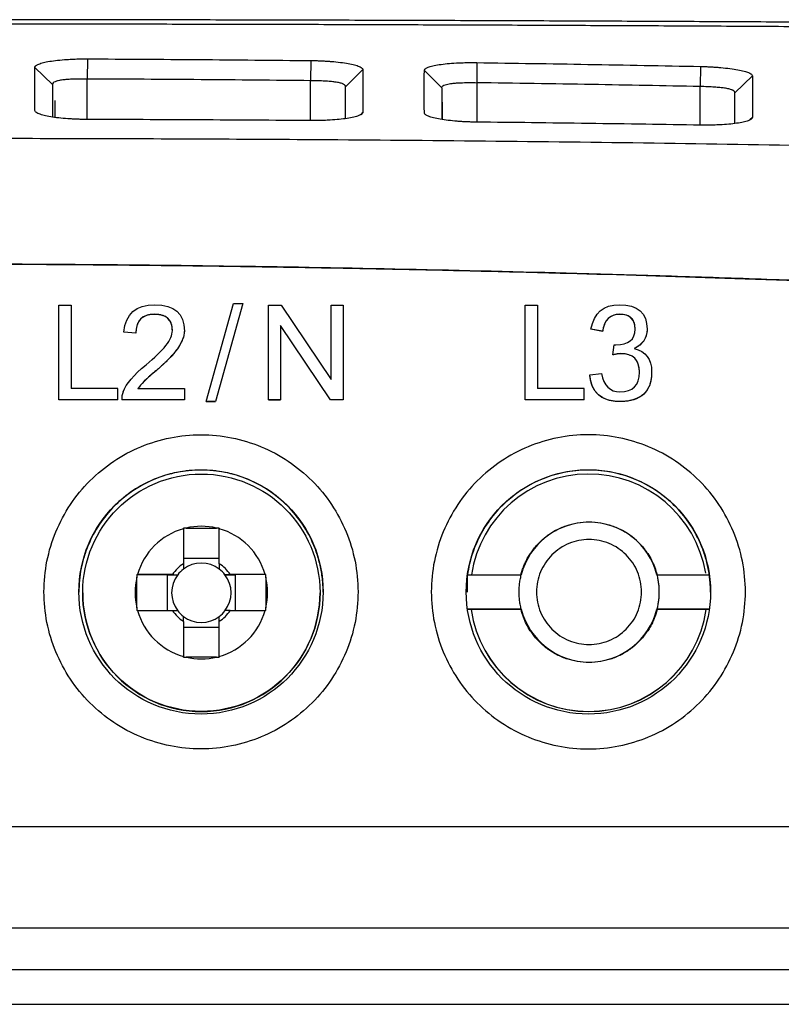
# Model space of a CAD drawing. Header units: millimetres. Extents: x 156922 to 157823, y 112322 to 113312.
# Tile 77 of 123: x 157463 to 157485, y 112912 to 112940. Entities that reach past the tile are written whole.
import ezdxf

# ---------------------------------------------------------------- set-up
doc = ezdxf.new("R2010")
doc.units = ezdxf.units.MM

msp = doc.modelspace()

# ---------------------------------------------------------------- linework, layer by layer
at = {"color": 7, "linetype": 'Continuous', "lineweight": 25}
for p, q in [((157463.689, 112938.394), (157463.189, 112938.889)), ((157464.692, 112939.132), (157464.689, 112938.554)), ((157471.095, 112939.084), (157471.089, 112938.507)), ((157475.857, 112939.025), (157475.849, 112938.449)), ((157482.261, 112938.914), (157482.249, 112938.339)), ((157472.589, 112938.823), (157472.089, 112938.334)), ((157474.849, 112938.301), (157474.349, 112938.802)), ((157483.749, 112938.645), (157483.249, 112938.16)), ((157463.689, 112938.394), (157463.689, 112937.466)), ((157464.689, 112937.396), (157464.689, 112938.554)), ((157471.089, 112937.363), (157471.089, 112938.507)), ((157472.089, 112937.422), (157472.089, 112938.334)), ((157475.849, 112938.449), (157475.849, 112937.32)), ((157482.249, 112937.233), (157482.249, 112938.339)), ((157474.849, 112938.301), (157474.849, 112937.396)), ((157483.249, 112937.281), (157483.249, 112938.16)), ((157463.759, 112937.941), (157463.759, 112937.458)), ((157474.859, 112937.893), (157474.859, 112937.395)), ((157472.589, 112937.601), (157472.517, 112937.531)), ((157483.749, 112937.452), (157483.68, 112937.386)), ((157468.094, 112929.316), (157468.882, 112932.123)), ((157469.15, 112932.123), (157468.363, 112929.316)), ((157469.15, 112932.121), (157468.363, 112929.314)), ((157468.882, 112932.123), (157469.15, 112932.123)), ((157469.15, 112932.121), (157469.15, 112932.123)), ((157463.874, 112929.362), (157463.874, 112932.076)), ((157463.874, 112932.076), (157464.233, 112932.076)), ((157464.233, 112932.076), (157464.233, 112929.684)), ((157469.882, 112929.362), (157469.882, 112932.076)), ((157469.882, 112932.076), (157470.249, 112932.076)), ((157470.249, 112932.076), (157471.681, 112929.943)), ((157471.681, 112929.943), (157471.681, 112932.076)), ((157471.681, 112932.076), (157472.024, 112932.076)), ((157472.024, 112932.076), (157472.024, 112929.362)), ((157477.235, 112929.362), (157477.235, 112932.076)), ((157477.235, 112932.076), (157477.595, 112932.076)), ((157477.595, 112932.076), (157477.595, 112929.684)), ((157466.616, 112931.812), (157466.616, 112931.813)), ((157479.946, 112931.812), (157479.946, 112931.813)), ((157466.083, 112931.272), (157465.741, 112931.305)), ((157465.741, 112931.304), (157465.741, 112931.305)), ((157466.083, 112931.27), (157465.741, 112931.304)), ((157471.657, 112929.362), (157470.225, 112931.495)), ((157470.225, 112931.495), (157470.225, 112929.362)), ((157471.657, 112929.361), (157470.225, 112931.494)), ((157479.457, 112931.327), (157479.123, 112931.386)), ((157479.123, 112931.384), (157479.123, 112931.386)), ((157479.457, 112931.325), (157479.123, 112931.384)), ((157479.457, 112931.325), (157479.457, 112931.327)), ((157466.083, 112931.27), (157466.083, 112931.272)), ((157479.747, 112930.649), (157479.784, 112930.941)), ((157479.747, 112930.648), (157479.747, 112930.649)), ((157479.089, 112930.078), (157479.424, 112930.12)), ((157479.089, 112930.076), (157479.089, 112930.078)), ((157465.567, 112929.684), (157464.233, 112929.684)), ((157465.567, 112929.362), (157465.567, 112929.684)), ((157466.142, 112929.684), (157467.476, 112929.684)), ((157467.476, 112929.684), (157467.476, 112929.362)), ((157478.928, 112929.684), (157477.595, 112929.684)), ((157478.928, 112929.362), (157478.928, 112929.684)), ((157465.567, 112929.362), (157463.874, 112929.362)), ((157463.874, 112929.361), (157463.874, 112929.362)), ((157465.567, 112929.361), (157463.874, 112929.361)), ((157465.567, 112929.362), (157465.567, 112929.361)), ((157465.677, 112929.361), (157465.677, 112929.362)), ((157467.476, 112929.362), (157465.677, 112929.362)), ((157467.476, 112929.361), (157465.677, 112929.361)), ((157465.679, 112929.431), (157465.679, 112929.43)), ((157467.476, 112929.361), (157467.476, 112929.362)), ((157468.094, 112929.316), (157468.363, 112929.316)), ((157468.094, 112929.316), (157468.094, 112929.314)), ((157468.363, 112929.314), (157468.094, 112929.314)), ((157468.363, 112929.314), (157468.363, 112929.316)), ((157469.882, 112929.362), (157470.225, 112929.362)), ((157469.882, 112929.362), (157469.882, 112929.361)), ((157470.225, 112929.361), (157469.882, 112929.361)), ((157470.225, 112929.361), (157470.225, 112929.362)), ((157471.657, 112929.361), (157471.657, 112929.362)), ((157472.024, 112929.362), (157471.657, 112929.362)), ((157472.024, 112929.361), (157471.657, 112929.361)), ((157472.024, 112929.361), (157472.024, 112929.362)), ((157478.928, 112929.362), (157477.235, 112929.362)), ((157477.235, 112929.361), (157477.235, 112929.362)), ((157478.928, 112929.361), (157477.235, 112929.361)), ((157478.928, 112929.362), (157478.928, 112929.361)), ((157479.95, 112929.314), (157479.95, 112929.316)), ((157467.444, 112925.671), (157467.444, 112924.667)), ((157467.523, 112925.691), (157468.395, 112925.691)), ((157468.474, 112924.667), (157468.474, 112925.671)), ((157468.474, 112924.82), (157467.444, 112924.82)), ((157466.11, 112924.357), (157466.976, 112924.352)), ((157466.11, 112923.406), (157466.11, 112924.279)), ((157467.134, 112924.357), (157466.13, 112924.357)), ((157466.976, 112924.352), (157466.976, 112923.327)), ((157466.976, 112924.352), (157467.281, 112924.352)), ((157468.636, 112924.352), (157468.942, 112924.352)), ((157469.788, 112924.357), (157468.784, 112924.357)), ((157469.808, 112924.357), (157468.942, 112924.352)), ((157468.942, 112923.327), (157468.942, 112924.352)), ((157469.808, 112924.279), (157469.808, 112923.406)), ((157475.584, 112924.347), (157475.585, 112924.352)), ((157475.584, 112923.855), (157475.584, 112924.347)), ((157475.584, 112924.347), (157477.126, 112924.347)), ((157475.585, 112924.352), (157477.119, 112924.352)), ((157477.119, 112924.352), (157477.126, 112924.347)), ((157481.019, 112924.352), (157481.012, 112924.347)), ((157481.012, 112924.347), (157482.514, 112924.347)), ((157481.019, 112924.352), (157482.513, 112924.352)), ((157482.513, 112924.352), (157482.514, 112924.347)), ((157464.559, 112923.837), (157464.559, 112923.833)), ((157471.359, 112923.833), (157471.359, 112923.837)), ((157466.13, 112923.327), (157467.134, 112923.327)), ((157468.784, 112923.327), (157469.788, 112923.327)), ((157477.126, 112923.364), (157475.584, 112923.364)), ((157477.119, 112923.352), (157475.585, 112923.352)), ((157477.119, 112923.352), (157477.126, 112923.364)), ((157482.514, 112923.364), (157481.012, 112923.364)), ((157481.019, 112923.352), (157481.012, 112923.364)), ((157482.513, 112923.352), (157481.019, 112923.352)), ((157467.444, 112923.017), (157467.444, 112922.013)), ((157467.444, 112922.853), (157468.474, 112922.853)), ((157468.474, 112922.013), (157468.474, 112923.017)), ((157468.395, 112921.993), (157467.523, 112921.993)), ((157461.172, 112914.236), (157499.559, 112914.236)), ((157445.903, 112913.045), (157497.729, 112913.045)), ((157445.903, 112912.045), (157497.729, 112912.045))]:
    msp.add_line(p, q, dxfattribs=at)
for centre, radius in [((157467.949, 112923.859), 3.5), ((157479.049, 112923.859), 3.5), ((157467.959, 112923.837), 3.4)]:
    msp.add_circle(centre, radius, dxfattribs=at)
for centre, radius, start, end in [((157479.059, 112923.837), 3.4, 9.5058, 171.29), ((157467.959, 112923.842), 1.9, 105.7268, 164.2729), ((157467.959, 112923.842), 1.9, 76.7262, 103.2738), ((157467.959, 112923.842), 1.9, 15.7271, 74.2732), ((157479.069, 112923.855), 2.004, 14.1884, 165.8116), ((157467.959, 112923.842), 0.972, 121.9777, 148.022), ((157467.959, 112923.837), 0.851, 127.241, 142.7587), ((157467.959, 112923.837), 0.851, 52.7591, 127.2409), ((157467.959, 112923.842), 0.972, 31.978, 58.0223), ((157467.959, 112923.837), 0.851, 37.2413, 52.759), ((157467.959, 112923.842), 1.9, 166.7261, 193.2739), ((157467.959, 112923.837), 0.851, 142.7587, 217.2413), ((157467.959, 112923.837), 0.851, 322.7587, 37.2413), ((157467.959, 112923.842), 1.9, 346.7261, 13.2739), ((157467.959, 112923.833), 3.4, 180.0002, 359.9998), ((157467.959, 112923.842), 1.9, 195.7271, 254.2732), ((157467.959, 112923.842), 0.972, 211.978, 238.0223), ((157467.959, 112923.837), 0.851, 217.2413, 232.759), ((157467.959, 112923.837), 0.851, 232.7591, 307.2409), ((157467.959, 112923.842), 1.9, 285.7268, 344.2729), ((157467.959, 112923.842), 0.972, 301.9777, 328.022), ((157467.959, 112923.837), 0.851, 307.241, 322.7587), ((157479.059, 112923.833), 3.4, 188.132, 351.868), ((157479.059, 112923.837), 3.4, 188.2037, 351.7963), ((157479.069, 112923.856), 2.004, 194.1884, 345.8116), ((157467.959, 112923.842), 1.9, 256.7262, 283.2738)]:
    msp.add_arc(centre, radius, start, end, dxfattribs=at)
for points, knots in [([(157509.77, 112939.978), (157509.358, 112939.983), (157508.535, 112939.992), (157507.296, 112940.005), (157506.055, 112940.018), (157504.811, 112940.031), (157503.564, 112940.043), (157502.315, 112940.055), (157501.063, 112940.066), (157499.809, 112940.078), (157498.553, 112940.088), (157497.295, 112940.099), (157496.034, 112940.109), (157494.772, 112940.119), (157493.509, 112940.128), (157492.243, 112940.138), (157490.976, 112940.146), (157489.708, 112940.155), (157488.439, 112940.163), (157487.168, 112940.171), (157485.897, 112940.178), (157484.625, 112940.185), (157483.351, 112940.192), (157482.078, 112940.198), (157480.803, 112940.204), (157479.529, 112940.21), (157478.254, 112940.215), (157476.979, 112940.22), (157475.703, 112940.225), (157474.428, 112940.229), (157473.153, 112940.233), (157471.879, 112940.237), (157470.604, 112940.24), (157469.33, 112940.243), (157468.057, 112940.246), (157466.785, 112940.248), (157465.513, 112940.25), (157464.243, 112940.251), (157462.973, 112940.253), (157461.705, 112940.254), (157460.438, 112940.254), (157459.594, 112940.254), (157459.172, 112940.254)], [0, 0, 0, 0, 0.025202, 0.050404, 0.075604, 0.100802, 0.125997, 0.151189, 0.176375, 0.201557, 0.226732, 0.251901, 0.277062, 0.302214, 0.327358, 0.352491, 0.377614, 0.402725, 0.427824, 0.45291, 0.477982, 0.50304, 0.528082, 0.553108, 0.578118, 0.60311, 0.628083, 0.653038, 0.677973, 0.702887, 0.727781, 0.752652, 0.7775, 0.802325, 0.827127, 0.851903, 0.876654, 0.901378, 0.926076, 0.950746, 0.975387, 1, 1, 1, 1]), ([(157459.172, 112940.138), (157459.572, 112940.138), (157460.371, 112940.138), (157461.57, 112940.138), (157462.769, 112940.137), (157463.969, 112940.136), (157465.169, 112940.134), (157466.369, 112940.132), (157467.569, 112940.13), (157468.769, 112940.128), (157469.969, 112940.125), (157471.17, 112940.122), (157472.37, 112940.118), (157473.57, 112940.114), (157474.769, 112940.11), (157475.968, 112940.106), (157477.167, 112940.101), (157478.366, 112940.096), (157479.564, 112940.09), (157480.761, 112940.085), (157481.958, 112940.079), (157483.154, 112940.072), (157484.349, 112940.065), (157485.543, 112940.058), (157486.737, 112940.051), (157487.929, 112940.043), (157489.121, 112940.035), (157490.311, 112940.026), (157491.501, 112940.018), (157492.689, 112940.008), (157493.875, 112939.999), (157495.061, 112939.989), (157496.245, 112939.979), (157497.427, 112939.969), (157498.608, 112939.958), (157499.788, 112939.947), (157500.965, 112939.935), (157502.141, 112939.924), (157503.316, 112939.912), (157504.488, 112939.899), (157505.658, 112939.886), (157506.826, 112939.873), (157507.993, 112939.86), (157509.157, 112939.846), (157510.319, 112939.832), (157511.479, 112939.818), (157512.636, 112939.803), (157513.406, 112939.793), (157513.79, 112939.788)], [0, 0, 0, 0, 0.02154, 0.043088, 0.064645, 0.086211, 0.107786, 0.12937, 0.150963, 0.172565, 0.194175, 0.215794, 0.237422, 0.259059, 0.280705, 0.30236, 0.324024, 0.345696, 0.367377, 0.389068, 0.410767, 0.432475, 0.454191, 0.475917, 0.497652, 0.519395, 0.541148, 0.562909, 0.584679, 0.606458, 0.628246, 0.650042, 0.671848, 0.693663, 0.715486, 0.737318, 0.75916, 0.78101, 0.802869, 0.824736, 0.846613, 0.868499, 0.890394, 0.912297, 0.934209, 0.956131, 0.978061, 1, 1, 1, 1]), ([(157463.189, 112938.889), (157463.189, 112938.896), (157463.191, 112938.909), (157463.205, 112938.928), (157463.226, 112938.946), (157463.257, 112938.965), (157463.316, 112938.992), (157463.422, 112939.026), (157463.606, 112939.063), (157463.833, 112939.094), (157464.069, 112939.114), (157464.291, 112939.126), (157464.49, 112939.132), (157464.624, 112939.132), (157464.692, 112939.132)], [0, 0, 0, 0, 0.050104, 0.099933, 0.149751, 0.199823, 0.250411, 0.37614, 0.500229, 0.625554, 0.749898, 0.834042, 0.916842, 1, 1, 1, 1]), ([(157464.692, 112939.132), (157465.754, 112939.126), (157467.889, 112939.115), (157470.023, 112939.094), (157471.095, 112939.084)], [0, 0, 0, 0, 0.497912, 1, 1, 1, 1]), ([(157471.095, 112939.084), (157471.135, 112939.084), (157471.216, 112939.082), (157471.336, 112939.079), (157471.454, 112939.074), (157471.57, 112939.067), (157471.739, 112939.055), (157471.95, 112939.033), (157472.175, 112939), (157472.358, 112938.96), (157472.475, 112938.921), (157472.545, 112938.886), (157472.582, 112938.854), (157472.587, 112938.833), (157472.589, 112938.823)], [0, 0, 0, 0, 0.050017, 0.099674, 0.149343, 0.199396, 0.250198, 0.374496, 0.499875, 0.624021, 0.749661, 0.833798, 0.916844, 1, 1, 1, 1]), ([(157474.349, 112938.802), (157474.349, 112938.808), (157474.351, 112938.821), (157474.365, 112938.839), (157474.387, 112938.857), (157474.418, 112938.875), (157474.477, 112938.901), (157474.584, 112938.934), (157474.769, 112938.968), (157474.997, 112938.996), (157475.234, 112939.014), (157475.456, 112939.023), (157475.655, 112939.027), (157475.79, 112939.026), (157475.857, 112939.025)], [0, 0, 0, 0, 0.050176, 0.100036, 0.149849, 0.199885, 0.250411, 0.376082, 0.500213, 0.625504, 0.749921, 0.833937, 0.916736, 1, 1, 1, 1]), ([(157475.857, 112939.025), (157476.916, 112939.009), (157479.05, 112938.977), (157481.185, 112938.935), (157482.261, 112938.914)], [0, 0, 0, 0, 0.495965, 1, 1, 1, 1]), ([(157482.261, 112938.914), (157482.301, 112938.913), (157482.381, 112938.911), (157482.501, 112938.906), (157482.618, 112938.9), (157482.734, 112938.892), (157482.902, 112938.879), (157483.113, 112938.856), (157483.337, 112938.821), (157483.519, 112938.781), (157483.636, 112938.742), (157483.705, 112938.706), (157483.742, 112938.675), (157483.747, 112938.655), (157483.749, 112938.645)], [0, 0, 0, 0, 0.050002, 0.099653, 0.149323, 0.199386, 0.250206, 0.374494, 0.499874, 0.624014, 0.749653, 0.833807, 0.91686, 1, 1, 1, 1]), ([(157472.589, 112938.823), (157472.589, 112938.722), (157472.589, 112938.536), (157472.589, 112938.27), (157472.589, 112938.046), (157472.589, 112937.867), (157472.589, 112937.735), (157472.589, 112937.652), (157472.589, 112937.612), (157472.589, 112937.601)], [0, 0, 0, 0, 0.2594023, 0.4799624, 0.6616765, 0.8045405, 0.9085507, 0.9737045, 1, 1, 1, 1]), ([(157483.749, 112938.645), (157483.749, 112938.548), (157483.749, 112938.37), (157483.749, 112938.114), (157483.75, 112937.898), (157483.75, 112937.723), (157483.75, 112937.593), (157483.75, 112937.507), (157483.749, 112937.466), (157483.749, 112937.452)], [0, 0, 0, 0, 0.254472, 0.471751, 0.65183, 0.7947, 0.900354, 0.968789, 1, 1, 1, 1]), ([(157464.689, 112938.554), (157464.657, 112938.555), (157464.593, 112938.555), (157464.5, 112938.554), (157464.411, 112938.553), (157464.327, 112938.551), (157464.248, 112938.548), (157464.175, 112938.544), (157464.107, 112938.54), (157464.046, 112938.534), (157463.958, 112938.524), (157463.856, 112938.507), (157463.763, 112938.479), (157463.701, 112938.441), (157463.693, 112938.41), (157463.689, 112938.394)], [0, 0, 0, 0, 0.061133, 0.120569, 0.178313, 0.23437, 0.288747, 0.34145, 0.392485, 0.441861, 0.489586, 0.617602, 0.741958, 0.862509, 1, 1, 1, 1]), ([(157471.089, 112938.507), (157470.043, 112938.517), (157467.909, 112938.537), (157465.776, 112938.549), (157464.689, 112938.554)], [0, 0, 0, 0, 0.490392, 1, 1, 1, 1]), ([(157472.089, 112938.334), (157472.088, 112938.341), (157472.087, 112938.355), (157472.075, 112938.373), (157472.058, 112938.39), (157472.036, 112938.404), (157471.996, 112938.424), (157471.921, 112938.447), (157471.799, 112938.469), (157471.655, 112938.484), (157471.493, 112938.495), (157471.301, 112938.503), (157471.161, 112938.506), (157471.089, 112938.507)], [0, 0, 0, 0, 0.058192, 0.113163, 0.16492, 0.213474, 0.258834, 0.383794, 0.511467, 0.618776, 0.735936, 0.862997, 1, 1, 1, 1]), ([(157474.849, 112938.301), (157474.849, 112938.315), (157474.859, 112938.342), (157474.904, 112938.376), (157474.974, 112938.401), (157475.055, 112938.418), (157475.151, 112938.432), (157475.293, 112938.445), (157475.469, 112938.452), (157475.666, 112938.452), (157475.786, 112938.451), (157475.849, 112938.449)], [2, 2, 2, 2, 2.342997, 2.701845, 3.05616, 3.321402, 3.583037, 3.930734, 4.454978, 4.805641, 5.200781, 5.200781, 5.200781, 5.200781]), ([(157482.249, 112938.339), (157481.214, 112938.359), (157479.081, 112938.4), (157476.948, 112938.433), (157475.849, 112938.449)], [0, 0, 0, 0, 0.484952, 1, 1, 1, 1]), ([(157483.249, 112938.16), (157483.248, 112938.167), (157483.247, 112938.181), (157483.235, 112938.199), (157483.218, 112938.215), (157483.196, 112938.229), (157483.155, 112938.249), (157483.081, 112938.271), (157482.959, 112938.293), (157482.817, 112938.309), (157482.655, 112938.322), (157482.463, 112938.332), (157482.322, 112938.337), (157482.249, 112938.339)], [0, 0, 0, 0, 0.05846, 0.113572, 0.165342, 0.213778, 0.258891, 0.383529, 0.511601, 0.617282, 0.733888, 0.861452, 1, 1, 1, 1]), ([(157464.69, 112937.396), (157464.651, 112937.396), (157464.574, 112937.397), (157464.459, 112937.4), (157464.347, 112937.404), (157464.236, 112937.409), (157464.073, 112937.419), (157463.866, 112937.438), (157463.637, 112937.47), (157463.446, 112937.509), (157463.318, 112937.549), (157463.241, 112937.586), (157463.198, 112937.619), (157463.192, 112937.641), (157463.189, 112937.653)], [0, 0, 0, 0, 0.050736, 0.100854, 0.150619, 0.200305, 0.250183, 0.375503, 0.499915, 0.625201, 0.749698, 0.833563, 0.916468, 1, 1, 1, 1]), ([(157472.589, 112937.601), (157472.587, 112937.595), (157472.585, 112937.581), (157472.569, 112937.562), (157472.545, 112937.542), (157472.511, 112937.524), (157472.448, 112937.496), (157472.334, 112937.462), (157472.143, 112937.425), (157471.915, 112937.396), (157471.685, 112937.378), (157471.473, 112937.368), (157471.284, 112937.363), (157471.156, 112937.363), (157471.092, 112937.363)], [0, 0, 0, 0, 0.050264, 0.100094, 0.14983, 0.19981, 0.250368, 0.374944, 0.500156, 0.624564, 0.749911, 0.832895, 0.915834, 1, 1, 1, 1]), ([(157475.853, 112937.319), (157475.815, 112937.32), (157475.737, 112937.321), (157475.622, 112937.325), (157475.509, 112937.329), (157475.399, 112937.336), (157475.235, 112937.347), (157475.028, 112937.367), (157474.798, 112937.4), (157474.607, 112937.44), (157474.479, 112937.48), (157474.401, 112937.518), (157474.358, 112937.551), (157474.352, 112937.573), (157474.349, 112937.584)], [0, 0, 0, 0, 0.0506933, 0.1007983, 0.1505799, 0.2003076, 0.2502513, 0.3756333, 0.4999797, 0.6251872, 0.7497221, 0.8336439, 0.9165378, 1, 1, 1, 1]), ([(157471.092, 112937.363), (157470.026, 112937.37), (157467.892, 112937.385), (157465.759, 112937.392), (157464.69, 112937.396)], [0, 0, 0, 0, 0.499347, 1, 1, 1, 1]), ([(157482.256, 112937.233), (157481.735, 112937.241), (157480.668, 112937.258), (157479.058, 112937.281), (157477.444, 112937.302), (157476.377, 112937.314), (157475.853, 112937.319)], [0, 0, 0, 0, 0.243752, 0.500005, 0.75485, 1, 1, 1, 1]), ([(157483.749, 112937.452), (157483.747, 112937.446), (157483.745, 112937.433), (157483.73, 112937.414), (157483.706, 112937.395), (157483.672, 112937.377), (157483.609, 112937.351), (157483.495, 112937.318), (157483.305, 112937.285), (157483.078, 112937.258), (157482.848, 112937.242), (157482.636, 112937.234), (157482.448, 112937.231), (157482.32, 112937.232), (157482.256, 112937.233)], [0, 0, 0, 0, 0.0502706, 0.1001052, 0.1498389, 0.1998085, 0.2503459, 0.374956, 0.5001514, 0.6246225, 0.7499226, 0.8329004, 0.9158302, 1, 1, 1, 1]), ([(157461.172, 112936.858), (157462.327, 112936.857), (157464.638, 112936.853), (157468.104, 112936.841), (157473.636, 112936.809), (157479.61, 112936.748), (157486.05, 112936.644), (157490.861, 112936.545), (157495.703, 112936.425), (157498.922, 112936.328), (157500.55, 112936.279)], [0, 0, 0, 0, 0.087977, 0.176008, 0.264056, 0.50937, 0.631091, 0.75468, 0.875935, 1, 1, 1, 1]), ([(157498.261, 112932.194), (157497.303, 112932.243), (157495.397, 112932.341), (157492.551, 112932.475), (157489.732, 112932.598), (157486.941, 112932.711), (157484.177, 112932.813), (157481.441, 112932.904), (157476.352, 112933.054), (157468.934, 112933.21), (157459.175, 112933.279), (157449.413, 112933.21), (157441.307, 112933.04), (157434.83, 112932.839), (157429.988, 112932.657), (157425.063, 112932.445), (157421.753, 112932.278), (157420.084, 112932.194)], [0, 0, 0, 0, 0.036786, 0.073214, 0.109285, 0.144998, 0.180355, 0.215357, 0.250002, 0.375639, 0.499952, 0.62432, 0.75004, 0.810926, 0.872879, 0.935903, 1, 1, 1, 1]), ([(157459.172, 112933.26), (157459.939, 112933.259), (157461.487, 112933.257), (157463.83, 112933.244), (157466.213, 112933.224), (157468.637, 112933.195), (157471.101, 112933.156), (157473.606, 112933.108), (157476.152, 112933.051), (157479.37, 112932.968), (157483.327, 112932.846), (157488.09, 112932.67), (157493.096, 112932.458), (157496.512, 112932.286), (157498.261, 112932.199)], [0, 0, 0, 0, 0.058848, 0.118743, 0.179684, 0.241668, 0.304695, 0.368762, 0.433867, 0.500008, 0.615679, 0.737578, 0.865689, 1, 1, 1, 1]), ([(157466.616, 112931.812), (157466.583, 112931.811), (157466.519, 112931.809), (157466.428, 112931.793), (157466.347, 112931.766), (157466.277, 112931.728), (157466.217, 112931.678), (157466.168, 112931.617), (157466.13, 112931.545), (157466.103, 112931.463), (157466.087, 112931.37), (157466.085, 112931.304), (157466.083, 112931.27)], [0, 0, 0, 0, 0.115752, 0.220938, 0.317537, 0.408093, 0.495678, 0.583677, 0.675427, 0.773887, 0.88146, 1, 1, 1, 1]), ([(157467.129, 112931.341), (157467.128, 112931.374), (157467.126, 112931.437), (157467.107, 112931.526), (157467.075, 112931.603), (157467.03, 112931.669), (157466.972, 112931.722), (157466.9, 112931.763), (157466.817, 112931.792), (157466.721, 112931.809), (157466.652, 112931.811), (157466.616, 112931.812)], [0, 0, 0, 0, 0.124112, 0.235964, 0.338661, 0.436188, 0.53317, 0.634304, 0.743755, 0.864835, 1, 1, 1, 1]), ([(157479.946, 112931.812), (157479.917, 112931.811), (157479.86, 112931.809), (157479.779, 112931.79), (157479.707, 112931.76), (157479.643, 112931.717), (157479.588, 112931.662), (157479.542, 112931.595), (157479.504, 112931.516), (157479.475, 112931.425), (157479.464, 112931.359), (157479.457, 112931.325)], [0, 0, 0, 0, 0.115253, 0.221868, 0.322794, 0.42149, 0.521649, 0.626806, 0.740032, 0.863797, 1, 1, 1, 1]), ([(157480.389, 112931.389), (157480.388, 112931.418), (157480.386, 112931.475), (157480.37, 112931.554), (157480.342, 112931.624), (157480.304, 112931.683), (157480.253, 112931.731), (157480.191, 112931.768), (157480.119, 112931.794), (157480.036, 112931.809), (157479.977, 112931.811), (157479.946, 112931.812)], [0, 0, 0, 0, 0.126769, 0.24083, 0.345126, 0.443481, 0.540423, 0.640673, 0.748517, 0.867426, 1, 1, 1, 1]), ([(157467.472, 112931.334), (157467.471, 112931.31), (157467.469, 112931.262), (157467.454, 112931.188), (157467.43, 112931.111), (157467.396, 112931.032), (157467.353, 112930.951), (157467.301, 112930.867), (157467.239, 112930.78), (157467.167, 112930.69), (157467.086, 112930.598), (157466.996, 112930.503), (157466.896, 112930.406), (157466.787, 112930.305), (157466.709, 112930.239), (157466.67, 112930.205)], [0, 0, 0, 0, 0.049841, 0.102431, 0.158498, 0.218648, 0.283369, 0.353055, 0.428021, 0.508521, 0.594758, 0.6869, 0.785082, 0.889418, 1, 1, 1, 1]), ([(157480.732, 112931.382), (157480.731, 112931.352), (157480.729, 112931.292), (157480.711, 112931.207), (157480.681, 112931.127), (157480.64, 112931.054), (157480.587, 112930.988), (157480.521, 112930.929), (157480.445, 112930.876), (157480.388, 112930.847), (157480.358, 112930.833)], [0, 0, 0, 0, 0.129262, 0.251705, 0.369971, 0.486986, 0.605771, 0.729215, 0.859897, 1, 1, 1, 1]), ([(157479.981, 112930.685), (157479.959, 112930.684), (157479.91, 112930.682), (157479.831, 112930.669), (157479.776, 112930.655), (157479.747, 112930.648)], [0, 0, 0, 0, 0.285909, 0.618473, 1, 1, 1, 1]), ([(157480.512, 112930.157), (157480.511, 112930.19), (157480.509, 112930.254), (157480.493, 112930.345), (157480.467, 112930.425), (157480.429, 112930.495), (157480.381, 112930.555), (157480.321, 112930.603), (157480.251, 112930.64), (157480.17, 112930.666), (157480.079, 112930.682), (157480.015, 112930.684), (157479.981, 112930.685)], [0, 0, 0, 0, 0.117122, 0.223398, 0.320764, 0.411727, 0.499344, 0.587023, 0.678168, 0.775816, 0.882455, 1, 1, 1, 1]), ([(157466.67, 112930.205), (157466.617, 112930.16), (157466.519, 112930.077), (157466.387, 112929.958), (157466.281, 112929.853), (157466.2, 112929.765), (157466.159, 112929.708), (157466.142, 112929.683)], [0, 0, 0, 0, 0.278432, 0.517217, 0.71665, 0.877244, 1, 1, 1, 1]), ([(157480.863, 112930.164), (157480.862, 112930.122), (157480.86, 112930.041), (157480.844, 112929.925), (157480.817, 112929.818), (157480.779, 112929.722), (157480.73, 112929.635), (157480.67, 112929.559), (157480.599, 112929.493), (157480.517, 112929.437), (157480.424, 112929.392), (157480.321, 112929.357), (157480.207, 112929.332), (157480.082, 112929.317), (157479.995, 112929.315), (157479.95, 112929.314)], [0, 0, 0, 0, 0.087996, 0.169668, 0.245893, 0.317749, 0.386518, 0.453662, 0.520747, 0.589343, 0.660923, 0.736784, 0.818019, 0.905519, 1, 1, 1, 1]), ([(157479.95, 112929.314), (157479.908, 112929.315), (157479.827, 112929.317), (157479.71, 112929.333), (157479.603, 112929.359), (157479.506, 112929.396), (157479.418, 112929.444), (157479.34, 112929.503), (157479.273, 112929.572), (157479.216, 112929.653), (157479.168, 112929.744), (157479.131, 112929.845), (157479.104, 112929.957), (157479.094, 112930.036), (157479.089, 112930.076)], [0, 0, 0, 0, 0.097722, 0.188547, 0.2734, 0.353415, 0.429939, 0.504512, 0.578791, 0.654456, 0.733095, 0.816129, 0.904766, 1, 1, 1, 1]), ([(157465.716, 112929.594), (157465.71, 112929.576), (157465.696, 112929.539), (157465.684, 112929.481), (157465.677, 112929.422), (157465.677, 112929.382), (157465.677, 112929.362)], [0, 0, 0, 0, 0.250155, 0.498532, 0.747648, 1, 1, 1, 1]), ([(157472.449, 112923.862), (157472.449, 112924.451), (157472.332, 112925.04), (157471.881, 112926.128), (157471.547, 112926.627), (157470.714, 112927.46), (157470.215, 112927.794), (157469.127, 112928.245), (157468.538, 112928.362), (157467.36, 112928.362), (157466.771, 112928.245), (157465.683, 112927.794), (157465.183, 112927.46), (157464.35, 112926.627), (157464.017, 112926.128), (157463.566, 112925.04), (157463.449, 112924.451), (157463.449, 112923.273), (157463.566, 112922.684), (157464.017, 112921.596), (157464.35, 112921.097), (157465.183, 112920.263), (157465.683, 112919.93), (157466.771, 112919.479), (157467.36, 112919.362), (157468.538, 112919.362), (157469.127, 112919.479), (157470.215, 112919.93), (157470.714, 112920.263), (157471.547, 112921.097), (157471.881, 112921.596), (157472.332, 112922.684), (157472.449, 112923.273), (157472.449, 112923.862)], [0, 0, 0, 0, 0.0625, 0.0625, 0.125, 0.125, 0.1875, 0.1875, 0.25, 0.25, 0.3125, 0.3125, 0.375, 0.375, 0.4375, 0.4375, 0.5, 0.5, 0.5625, 0.5625, 0.625, 0.625, 0.6875, 0.6875, 0.75, 0.75, 0.8125, 0.8125, 0.875, 0.875, 0.9375, 0.9375, 1, 1, 1, 1]), ([(157471.449, 112923.852), (157471.448, 112923.918), (157471.446, 112924.05), (157471.429, 112924.246), (157471.402, 112924.439), (157471.364, 112924.631), (157471.315, 112924.82), (157471.255, 112925.008), (157471.126, 112925.344), (157470.879, 112925.81), (157470.439, 112926.342), (157469.907, 112926.782), (157469.297, 112927.106), (157468.636, 112927.308), (157467.949, 112927.374), (157467.262, 112927.308), (157466.601, 112927.106), (157465.991, 112926.782), (157465.459, 112926.343), (157465.019, 112925.81), (157464.749, 112925.301), (157464.594, 112924.87), (157464.51, 112924.537), (157464.458, 112924.197), (157464.452, 112923.967), (157464.449, 112923.852)], [0, 0, 0, 0, 0.018013, 0.035887, 0.053677, 0.071441, 0.089235, 0.107117, 0.125143, 0.187596, 0.250101, 0.312554, 0.375059, 0.437512, 0.500017, 0.56247, 0.624975, 0.687428, 0.749933, 0.812386, 0.874891, 0.906302, 0.93742, 0.968551, 1, 1, 1, 1]), ([(157482.513, 112924.352), (157482.504, 112924.411), (157482.485, 112924.529), (157482.446, 112924.703), (157482.398, 112924.875), (157482.342, 112925.044), (157482.277, 112925.209), (157482.203, 112925.372), (157482.054, 112925.663), (157481.789, 112926.062), (157481.352, 112926.512), (157480.844, 112926.879), (157480.278, 112927.149), (157479.674, 112927.316), (157479.049, 112927.37), (157478.424, 112927.316), (157477.82, 112927.149), (157477.254, 112926.879), (157476.746, 112926.512), (157476.309, 112926.062), (157476.019, 112925.626), (157475.836, 112925.252), (157475.724, 112924.961), (157475.637, 112924.661), (157475.602, 112924.455), (157475.585, 112924.352)], [0, 0, 0, 0, 0.017984, 0.035854, 0.053655, 0.071435, 0.089241, 0.10712, 0.125118, 0.187572, 0.250083, 0.312538, 0.375048, 0.437503, 0.500013, 0.562468, 0.624979, 0.687433, 0.749944, 0.812399, 0.874909, 0.906298, 0.937441, 0.968591, 1, 1, 1, 1]), ([(157477.119, 112924.352), (157477.131, 112924.395), (157477.154, 112924.481), (157477.2, 112924.605), (157477.254, 112924.726), (157477.315, 112924.844), (157477.419, 112925.014), (157477.583, 112925.225), (157477.829, 112925.45), (157478.108, 112925.632), (157478.514, 112925.809), (157479.069, 112925.903), (157479.623, 112925.809), (157480.029, 112925.632), (157480.308, 112925.45), (157480.554, 112925.225), (157480.737, 112924.991), (157480.866, 112924.768), (157480.957, 112924.565), (157480.998, 112924.423), (157481.019, 112924.352)], [0, 0, 0, 0, 0.025133, 0.050111, 0.075041, 0.100035, 0.125202, 0.187691, 0.250285, 0.312774, 0.375368, 0.500019, 0.624671, 0.68716, 0.749754, 0.812243, 0.874837, 0.91662, 0.958171, 1, 1, 1, 1]), ([(157480.573, 112923.857), (157480.573, 112923.66), (157480.534, 112923.463), (157480.383, 112923.1), (157480.272, 112922.933), (157479.993, 112922.654), (157479.827, 112922.543), (157479.463, 112922.392), (157479.266, 112922.353), (157478.872, 112922.353), (157478.675, 112922.392), (157478.311, 112922.543), (157478.144, 112922.654), (157477.866, 112922.933), (157477.754, 112923.1), (157477.604, 112923.463), (157477.565, 112923.66), (157477.565, 112924.054), (157477.604, 112924.251), (157477.754, 112924.615), (157477.866, 112924.782), (157478.144, 112925.06), (157478.311, 112925.172), (157478.675, 112925.322), (157478.872, 112925.361), (157479.266, 112925.361), (157479.463, 112925.322), (157479.827, 112925.172), (157479.993, 112925.06), (157480.272, 112924.782), (157480.383, 112924.615), (157480.534, 112924.251), (157480.573, 112924.054), (157480.573, 112923.857)], [0, 0, 0, 0, 0.0625, 0.0625, 0.125, 0.125, 0.1875, 0.1875, 0.25, 0.25, 0.3125, 0.3125, 0.375, 0.375, 0.4375, 0.4375, 0.5, 0.5, 0.5625, 0.5625, 0.625, 0.625, 0.6875, 0.6875, 0.75, 0.75, 0.8125, 0.8125, 0.875, 0.875, 0.9375, 0.9375, 1, 1, 1, 1]), ([(157477.126, 112923.364), (157477.115, 112923.411), (157477.093, 112923.504), (157477.073, 112923.644), (157477.063, 112923.785), (157477.063, 112923.926), (157477.073, 112924.067), (157477.093, 112924.207), (157477.115, 112924.3), (157477.126, 112924.347)], [0, 0, 0, 0, 0.144677, 0.287539, 0.429303, 0.570697, 0.712461, 0.855323, 1, 1, 1, 1]), ([(157481.012, 112924.347), (157481.022, 112924.306), (157481.04, 112924.226), (157481.059, 112924.103), (157481.071, 112923.98), (157481.073, 112923.897), (157481.073, 112923.855)], [0, 0, 0, 0, 0.250482, 0.5, 0.749518, 1, 1, 1, 1]), ([(157482.549, 112923.855), (157482.548, 112923.91), (157482.547, 112924.02), (157482.535, 112924.184), (157482.521, 112924.292), (157482.514, 112924.347)], [0, 0, 0, 0, 0.333456, 0.666544, 1, 1, 1, 1]), ([(157481.073, 112923.855), (157481.073, 112923.814), (157481.071, 112923.731), (157481.059, 112923.608), (157481.04, 112923.485), (157481.022, 112923.405), (157481.012, 112923.364)], [0, 0, 0, 0, 0.250482, 0.5, 0.749518, 1, 1, 1, 1]), ([(157481.019, 112923.352), (157481.007, 112923.309), (157480.983, 112923.224), (157480.938, 112923.099), (157480.884, 112922.978), (157480.822, 112922.86), (157480.719, 112922.69), (157480.554, 112922.48), (157480.309, 112922.255), (157480.03, 112922.072), (157479.623, 112921.895), (157479.069, 112921.802), (157478.515, 112921.895), (157478.108, 112922.072), (157477.829, 112922.255), (157477.583, 112922.48), (157477.401, 112922.713), (157477.271, 112922.937), (157477.181, 112923.139), (157477.14, 112923.281), (157477.119, 112923.352)], [0, 0, 0, 0, 0.025133, 0.050111, 0.075041, 0.100035, 0.125202, 0.187691, 0.250285, 0.312774, 0.375368, 0.500019, 0.624671, 0.68716, 0.749754, 0.812243, 0.874837, 0.91662, 0.958171, 1, 1, 1, 1]), ([(157498.052, 112917.128), (157495.245, 112917.128), (157489.342, 112917.128), (157480.055, 112917.129), (157469.902, 112917.128), (157462.845, 112917.128), (157459.172, 112917.128)], [0, 0, 0, 0, 0.216612, 0.455474, 0.716599, 1, 1, 1, 1])]:
    msp.add_open_spline(points, degree=3, knots=knots, dxfattribs=at)
for points in [[(157463.189, 112937.653), (157463.189, 112938.087), (157463.189, 112938.499), (157463.189, 112938.889)], [(157474.349, 112937.584), (157474.348, 112938.012), (157474.348, 112938.418), (157474.349, 112938.802)], [(157465.741, 112931.305), (157465.789, 112931.828), (157466.083, 112932.089), (157466.624, 112932.089)], [(157466.624, 112932.089), (157467.189, 112932.089), (157467.472, 112931.838), (157467.472, 112931.335)], [(157479.123, 112931.386), (157479.208, 112931.854), (157479.48, 112932.089), (157479.938, 112932.089)], [(157479.938, 112932.089), (157480.467, 112932.089), (157480.732, 112931.854), (157480.732, 112931.384)], [(157466.616, 112931.813), (157466.264, 112931.813), (157466.086, 112931.633), (157466.083, 112931.272)], [(157467.129, 112931.343), (157467.129, 112931.657), (157466.958, 112931.813), (157466.616, 112931.813)], [(157479.946, 112931.813), (157479.67, 112931.813), (157479.507, 112931.651), (157479.457, 112931.327)], [(157480.389, 112931.39), (157480.389, 112931.672), (157480.241, 112931.813), (157479.946, 112931.813)], [(157466.374, 112930.365), (157466.877, 112930.778), (157467.129, 112931.104), (157467.129, 112931.343)], [(157467.472, 112931.335), (157467.472, 112931.035), (157467.205, 112930.659), (157466.67, 112930.206)], [(157479.837, 112930.938), (157480.205, 112930.938), (157480.389, 112931.089), (157480.389, 112931.39)], [(157480.732, 112931.384), (157480.732, 112931.132), (157480.607, 112930.949), (157480.358, 112930.834)], [(157479.784, 112930.941), (157479.806, 112930.939), (157479.824, 112930.938), (157479.837, 112930.938)], [(157480.358, 112930.834), (157480.695, 112930.756), (157480.863, 112930.534), (157480.863, 112930.166)], [(157479.981, 112930.686), (157479.919, 112930.686), (157479.84, 112930.674), (157479.747, 112930.649)], [(157480.512, 112930.158), (157480.512, 112930.51), (157480.335, 112930.686), (157479.981, 112930.686)], [(157465.716, 112929.594), (157465.801, 112929.821), (157466.02, 112930.078), (157466.374, 112930.365)], [(157466.67, 112930.206), (157466.386, 112929.969), (157466.21, 112929.795), (157466.142, 112929.684)], [(157480.863, 112930.166), (157480.863, 112929.599), (157480.559, 112929.316), (157479.95, 112929.316)], [(157479.954, 112929.591), (157480.326, 112929.591), (157480.512, 112929.78), (157480.512, 112930.158)], [(157479.95, 112929.316), (157479.426, 112929.316), (157479.139, 112929.57), (157479.089, 112930.078)], [(157479.424, 112930.12), (157479.495, 112929.767), (157479.672, 112929.591), (157479.954, 112929.591)], [(157483.549, 112923.862), (157483.549, 112923.567), (157483.491, 112922.978), (157483.233, 112922.129), (157482.815, 112921.346), (157482.251, 112920.66), (157481.565, 112920.096), (157480.782, 112919.678), (157479.932, 112919.42), (157479.049, 112919.333), (157478.165, 112919.42), (157477.316, 112919.678), (157476.533, 112920.096), (157475.846, 112920.66), (157475.283, 112921.346), (157474.865, 112922.129), (157474.607, 112922.978), (157474.52, 112923.862), (157474.607, 112924.746), (157474.865, 112925.595), (157475.283, 112926.378), (157475.846, 112927.064), (157476.533, 112927.628), (157477.316, 112928.046), (157478.165, 112928.304), (157479.049, 112928.391), (157479.932, 112928.304), (157480.782, 112928.046), (157481.565, 112927.628), (157482.251, 112927.064), (157482.815, 112926.378), (157483.233, 112925.595), (157483.491, 112924.746), (157483.549, 112924.156), (157483.549, 112923.862)], [(157467.523, 112925.691), (157467.496, 112925.691), (157467.47, 112925.691), (157467.444, 112925.691)], [(157467.444, 112925.671), (157467.444, 112925.678), (157467.444, 112925.685), (157467.444, 112925.691)], [(157468.474, 112925.691), (157468.448, 112925.691), (157468.421, 112925.691), (157468.395, 112925.691)], [(157468.474, 112925.691), (157468.474, 112925.685), (157468.474, 112925.678), (157468.474, 112925.671)], [(157467.444, 112924.667), (157467.444, 112924.618), (157467.444, 112924.567), (157467.444, 112924.514)], [(157468.474, 112924.667), (157468.474, 112924.618), (157468.474, 112924.567), (157468.474, 112924.514)], [(157466.11, 112924.357), (157466.117, 112924.357), (157466.123, 112924.357), (157466.13, 112924.357)], [(157466.11, 112924.357), (157466.11, 112924.331), (157466.11, 112924.305), (157466.11, 112924.279)], [(157467.134, 112924.357), (157467.182, 112924.355), (157467.231, 112924.353), (157467.281, 112924.352)], [(157468.784, 112924.357), (157468.736, 112924.355), (157468.687, 112924.353), (157468.636, 112924.352)], [(157469.788, 112924.357), (157469.795, 112924.357), (157469.801, 112924.357), (157469.808, 112924.357)], [(157469.808, 112924.279), (157469.808, 112924.305), (157469.808, 112924.331), (157469.808, 112924.357)], [(157466.11, 112923.406), (157466.11, 112923.38), (157466.11, 112923.354), (157466.11, 112923.327)], [(157469.808, 112923.327), (157469.808, 112923.354), (157469.808, 112923.38), (157469.808, 112923.406)], [(157466.13, 112923.327), (157466.123, 112923.327), (157466.117, 112923.327), (157466.11, 112923.327)], [(157467.134, 112923.327), (157467.182, 112923.325), (157467.231, 112923.324), (157467.281, 112923.322)], [(157467.444, 112923.017), (157467.444, 112923.063), (157467.444, 112923.11), (157467.444, 112923.159)], [(157468.474, 112923.017), (157468.474, 112923.063), (157468.474, 112923.11), (157468.474, 112923.159)], [(157468.784, 112923.327), (157468.736, 112923.325), (157468.687, 112923.324), (157468.636, 112923.322)], [(157469.808, 112923.327), (157469.801, 112923.327), (157469.795, 112923.327), (157469.788, 112923.327)], [(157467.444, 112921.993), (157467.444, 112922), (157467.444, 112922.007), (157467.444, 112922.013)], [(157467.444, 112921.993), (157467.47, 112921.993), (157467.496, 112921.993), (157467.523, 112921.993)], [(157468.395, 112921.993), (157468.421, 112921.993), (157468.448, 112921.993), (157468.474, 112921.993)], [(157468.474, 112922.013), (157468.474, 112922.007), (157468.474, 112922), (157468.474, 112921.993)]]:
    msp.add_open_spline(points, degree=3, dxfattribs=at)

doc.saveas('drawing.dxf')
